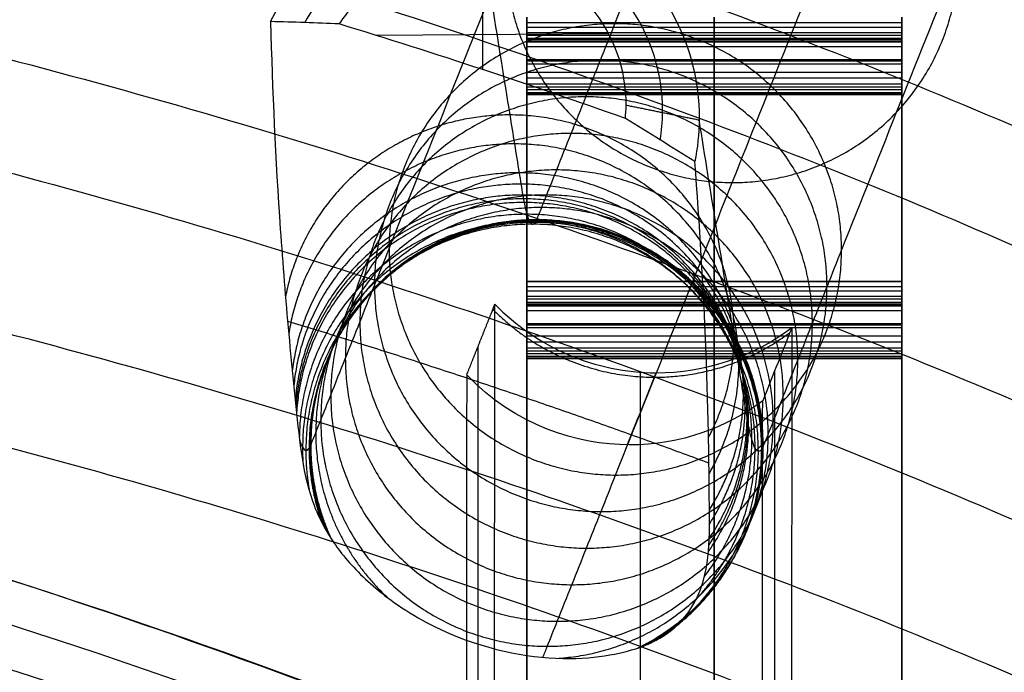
# Model space of a CAD drawing. Header units: millimetres. Extents: x -228 to 253, y -266 to 212.
# Tile 20 of 22: x 145 to 215, y 125 to 171. Entities that reach past the tile are written whole.
import ezdxf

# ---------------------------------------------------------------- set-up
doc = ezdxf.new("R2010")
doc.units = ezdxf.units.MM
doc.header["$MEASUREMENT"] = 0
doc.layers.add('Pause chair', color=7, linetype='Continuous', true_color=0x8b1c62)

msp = doc.modelspace()

# ---------------------------------------------------------------- linework, layer by layer
at = {"layer": 'Pause chair'}
for p, q in [((178.21, 167.836, 764.354), (178.21, 176.089, 762.599)), ((207.804, 171.146, 197.253), (181.307, 171.146, 197.253)), ((207.804, 170.822, 196.471), (181.307, 170.822, 196.471)), ((187.094, 170.368, 764.12), (170.69, 170.253, 763.582)), ((207.804, 170.45, 195.826), (181.307, 170.45, 195.826)), ((207.804, 170.259, 195.578), (181.307, 170.259, 195.578)), ((181.307, 170.061, 195.374), (207.804, 170.061, 195.374)), ((181.307, 170.061, 195.374), (207.804, 170.061, 195.374)), ((207.804, 169.975, 195.308), (181.307, 169.975, 195.308)), ((181.307, 169.884, 195.248), (207.804, 169.884, 195.248)), ((181.307, 169.884, 195.248), (207.804, 169.884, 195.248)), ((207.804, 169.772, 195.192), (181.307, 169.772, 195.192)), ((181.307, 169.463, 195.035), (207.804, 169.463, 195.035)), ((181.307, 169.463, 195.035), (207.804, 169.463, 195.035)), ((181.307, -205.219, 223.684), (181.307, 169.22, 223.684)), ((207.804, -205.219, 223.684), (207.804, 169.22, 223.684)), ((207.804, 168.538, 230.632), (181.307, 168.538, 230.632)), ((207.804, 168.427, 231.402), (181.307, 168.427, 231.402)), ((207.804, 168.235, 232.184), (181.307, 168.235, 232.184)), ((207.804, 167.648, 233.67), (181.307, 167.648, 233.67)), ((207.804, 167.24, 234.381), (181.307, 167.24, 234.381)), ((207.804, 166.815, 234.953), (181.307, 166.815, 234.953)), ((181.307, 166.617, 235.169), (207.804, 166.617, 235.169)), ((181.307, 166.617, 235.169), (207.804, 166.617, 235.169)), ((207.804, 166.413, 235.342), (181.307, 166.413, 235.342)), ((181.307, 166.233, 235.447), (207.804, 166.233, 235.447)), ((181.307, 166.233, 235.447), (207.804, 166.233, 235.447)), ((207.804, 166.162, 235.473), (181.307, 166.162, 235.473)), ((181.307, 166.089, 235.484), (207.804, 166.089, 235.484)), ((181.307, 166.089, 235.484), (207.804, 166.089, 235.484)), ((207.804, 152.873, 201.07), (181.307, 152.873, 201.07)), ((207.804, 152.858, 199.454), (181.307, 152.858, 199.454)), ((207.804, 152.505, 197.911), (181.307, 152.505, 197.911)), ((207.804, 152.181, 197.129), (181.307, 152.181, 197.129)), ((207.804, 151.809, 196.485), (181.307, 151.809, 196.485)), ((207.804, 151.617, 196.236), (181.307, 151.617, 196.236)), ((181.307, 151.42, 196.032), (207.804, 151.42, 196.032)), ((181.307, 151.42, 196.032), (207.804, 151.42, 196.032)), ((207.804, 151.334, 195.966), (181.307, 151.334, 195.966)), ((181.307, 151.243, 195.906), (207.804, 151.243, 195.906)), ((181.307, 151.243, 195.906), (207.804, 151.243, 195.906)), ((207.804, 151.131, 195.851), (181.307, 151.131, 195.851)), ((181.307, 150.822, 195.694), (207.804, 150.822, 195.694)), ((181.307, 150.822, 195.694), (207.804, 150.822, 195.694)), ((181.307, -223.86, 224.342), (181.307, 150.579, 224.342)), ((207.804, -223.86, 224.342), (207.804, 150.579, 224.342)), ((207.804, 149.897, 231.29), (181.307, 149.897, 231.29)), ((207.804, 149.786, 232.06), (181.307, 149.786, 232.06)), ((207.804, 149.594, 232.842), (181.307, 149.594, 232.842)), ((207.804, 149.007, 234.329), (181.307, 149.007, 234.329)), ((177.855, 148.265, 419.687), (177.855, -215.578, 419.687)), ((207.804, 148.599, 235.039), (181.307, 148.599, 235.039)), ((207.804, 148.173, 235.611), (181.307, 148.173, 235.611)), ((181.307, 147.976, 235.827), (207.804, 147.976, 235.827)), ((181.307, 147.976, 235.827), (207.804, 147.976, 235.827)), ((207.804, 147.772, 236.001), (181.307, 147.772, 236.001)), ((181.307, 147.592, 236.106), (207.804, 147.592, 236.106)), ((181.307, 147.592, 236.106), (207.804, 147.592, 236.106)), ((207.804, 147.521, 236.132), (181.307, 147.521, 236.132)), ((181.307, 147.448, 236.142), (207.804, 147.448, 236.142)), ((181.307, 147.448, 236.142), (207.804, 147.448, 236.142)), ((189.325, 146.471, 385.816), (189.325, -212.396, 398.356)), ((198.811, 146.535, 421.33), (198.811, -215.523, 421.33))]:
    msp.add_line(p, q, dxfattribs=at)
for points, knots in [([(177.638, 179.965, 756.64), (178.46, 174.857, 732.608), (179.393, 169.067, 705.366), (180.436, 162.596, 674.92), (180.699, 160.964, 667.248), (180.894, 159.758, 661.56), (181, 159.09, 658.463), (181.066, 158.713, 656.539), (181.164, 158.194, 653.678), (181.311, 157.57, 649.391), (181.51, 157.056, 643.625), (181.711, 156.864, 637.841), (181.861, 156.961, 633.505), (181.954, 157.114, 630.857), (181.987, 157.177, 629.906), (182.111, 157.47, 626.357), (182.362, 158.107, 619.17), (182.83, 159.278, 605.755), (183.527, 161.027, 585.796), (184.449, 163.337, 559.397), (185.479, 165.92, 529.898), (186.509, 168.502, 500.4), (189.943, 177.11, 402.076), (195.665, 191.454, 238.219), (201.043, 204.938, 84.195), (203.675, 211.535, 8.83)], [4.999979, 4.999979, 4.999979, 4.999979, 78.75, 88.59375, 98.4375, 102.273002, 106.108504, 107.773307, 109.438109, 116.116682, 122.795254, 129.473827, 136.152399, 137.817202, 138.649604, 139.482005, 149.635274, 159.788542, 180.09508, 209.723509, 239.351937, 268.980366, 298.608794, 535.636222, 762.729895, 762.729895, 762.729895, 762.729895]), ([(219.663, 195.506, 8.726), (217.04, 188.93, 83.846), (211.669, 175.468, 237.627), (205.956, 161.145, 401.241), (202.522, 152.537, 499.564), (201.492, 149.955, 529.063), (200.462, 147.372, 558.56), (199.54, 145.061, 584.965), (198.844, 143.315, 604.904), (198.373, 142.138, 618.384), (198.128, 141.515, 625.397), (197.991, 141.191, 629.322), (197.953, 141.118, 630.428), (197.846, 140.943, 633.48), (197.672, 140.83, 638.483), (197.441, 141.052, 645.158), (197.211, 141.645, 651.807), (197.041, 142.367, 656.762), (196.928, 142.961, 660.04), (196.848, 143.422, 662.382), (196.744, 144.079, 665.424), (196.549, 145.289, 671.13), (196.286, 146.919, 678.797), (195.243, 153.391, 709.244), (194.311, 159.181, 736.485), (193.488, 164.289, 760.517)], [-761.996059, -761.996059, -761.996059, -761.996059, -535.63626, -298.608815, -268.980384, -239.351954, -209.723523, -180.095093, -159.788554, -149.635284, -139.482014, -138.649613, -137.817212, -136.152409, -129.473836, -122.795263, -116.11669, -109.438117, -107.773314, -106.108511, -102.273009, -98.437507, -88.593756, -78.750005, -5.000243, -5.000243, -5.000243, -5.000243]), ([(165.245, 141.711, 650.285), (165.317, 141.475, 648.21), (165.465, 141.099, 643.911), (165.692, 140.882, 637.372), (165.866, 140.994, 632.368), (165.972, 141.17, 629.315), (166.011, 141.243, 628.209), (166.148, 141.566, 624.284), (166.393, 142.19, 617.271), (166.863, 143.366, 603.791), (167.56, 145.113, 583.852), (168.482, 147.424, 557.446), (169.512, 150.006, 527.949), (170.542, 152.589, 498.45), (173.976, 161.196, 400.126), (179.678, 175.491, 236.837), (185.036, 188.925, 83.381), (187.648, 195.472, 8.587)], [116.525753, 116.525753, 116.525753, 116.525753, 122.795254, 129.473827, 136.152399, 137.817202, 138.649604, 139.482005, 149.635274, 159.788542, 180.09508, 209.723509, 239.351937, 268.980366, 298.608794, 535.636222, 761.014264, 761.014264, 761.014264, 761.014264]), ([(165.245, 141.711, 650.285), (165.317, 141.475, 648.21), (165.465, 141.099, 643.911), (165.692, 140.882, 637.372), (165.866, 140.994, 632.368), (165.972, 141.17, 629.315), (166.011, 141.243, 628.209), (166.148, 141.566, 624.284), (166.392, 142.19, 617.271), (166.863, 143.366, 603.791), (167.56, 145.113, 583.852), (168.482, 147.424, 557.446), (169.512, 150.006, 527.949), (170.542, 152.589, 498.45), (173.975, 161.196, 400.126), (179.678, 175.491, 236.837), (185.036, 188.925, 83.381), (187.648, 195.472, 8.587)], [116.525753, 116.525753, 116.525753, 116.525753, 122.795254, 129.473827, 136.152399, 137.817202, 138.649604, 139.482005, 149.635274, 159.788542, 180.09508, 209.723509, 239.351937, 268.980366, 298.608794, 535.636222, 761.014263, 761.014263, 761.014263, 761.014263]), ([(163.206, 171.236, 758.003), (164.89, 174.531, 757.359), (167.7, 177.15, 756.899), (174.295, 179.989, 756.521), (177.793, 180.321, 756.57), (188.426, 177.964, 757.435), (193.553, 171.617, 758.961), (193.488, 164.289, 760.517)], [-29.537477, -29.537477, -29.537477, -29.537477, -21.980733, -21.980733, -15.072768, -15.072768, -0.000742, -0.000742, -0.000742, -0.000742]), ([(182.449, 126.331, 615.199), (182.551, 126.589, 612.265), (182.891, 127.439, 602.525), (183.572, 129.147, 583.022), (184.495, 131.459, 556.609), (185.525, 134.041, 527.114), (186.555, 136.624, 497.614), (189.988, 145.231, 399.291), (195.682, 159.504, 236.245), (201.032, 172.917, 83.033), (203.636, 179.443, 8.481)], [150.886209, 150.886209, 150.886209, 150.886209, 159.788542, 180.09508, 209.723509, 239.351937, 268.980366, 298.608794, 535.636222, 760.280704, 760.280704, 760.280704, 760.280704]), ([(190.905, 164.813, 762.875), (190.944, 167.865, 762.227), (188.694, 174.087, 760.827), (180.749, 178.541, 759.607), (172.718, 177.797, 759.49), (167.975, 174.636, 760), (166.087, 171.994, 760.497), (165.616, 171.159, 760.659)], [0.000742, 0.000742, 0.000742, 0.000742, 7.643332, 15.524846, 21.10039, 26.708187, 29.082463, 29.082463, 29.082463, 29.082463]), ([(188.323, 165.337, 765.232), (188.354, 167.824, 764.704), (187.452, 170.32, 764.143), (185.839, 172.234, 763.68), (184.176, 174.208, 763.203), (181.758, 175.563, 762.832), (179.172, 175.978, 762.655), (177.342, 176.272, 762.53), (175.429, 176.095, 762.502), (173.677, 175.478, 762.574), (171.914, 174.857, 762.645), (170.314, 173.791, 762.817), (169.08, 172.412, 763.068), (168.704, 171.991, 763.145), (168.362, 171.542, 763.229), (168.057, 171.07, 763.319)], [0.000744, 0.000744, 0.000744, 0.000744, 7.643332, 7.643332, 7.643332, 15.524846, 15.524846, 15.524846, 21.10039, 21.10039, 21.10039, 26.708187, 26.708187, 26.708187, 28.417922, 28.417922, 28.417922, 28.417922]), ([(163.206, 171.236, 758.003), (163.321, 166.382, 740.028), (163.551, 161.495, 722.064), (164.062, 154.113, 695.132), (164.259, 151.644, 686.156), (164.6, 147.927, 672.699), (164.72, 146.687, 668.215), (164.977, 144.201, 659.25), (165.092, 142.962, 654.765), (165.245, 141.711, 650.285)], [5.032569, 5.032569, 5.032569, 5.032569, 60.878103, 60.878103, 88.805795, 88.805795, 102.763881, 102.763881, 116.721894, 116.721894, 116.721894, 116.721894]), ([(181.307, 170.061, 195.374), (181.307, 170.133, 195.437), (181.307, 170.196, 195.506), (181.307, 170.259, 195.578), (181.307, 170.328, 195.659), (181.307, 170.39, 195.743), (181.307, 170.45, 195.826), (181.307, 170.591, 196.03), (181.307, 170.714, 196.246), (181.307, 170.822, 196.471), (181.307, 170.948, 196.722), (181.307, 171.056, 196.986), (181.307, 171.146, 197.253), (181.307, 171.319, 197.753), (181.307, 171.436, 198.272), (181.307, 171.499, 198.796), (181.307, 171.562, 199.333), (181.307, 171.568, 199.875), (181.307, 171.514, 200.411), (181.307, 170.518, 210.486), (181.307, 169.527, 220.557), (181.307, 168.538, 230.632), (181.307, 168.514, 230.89), (181.307, 168.475, 231.147), (181.307, 168.427, 231.402), (181.307, 168.376, 231.666), (181.307, 168.31, 231.926), (181.307, 168.235, 232.184), (181.307, 168.085, 232.697), (181.307, 167.887, 233.194), (181.307, 167.648, 233.67), (181.307, 167.525, 233.913), (181.307, 167.387, 234.15), (181.307, 167.24, 234.381), (181.307, 167.111, 234.578), (181.307, 166.97, 234.773), (181.307, 166.815, 234.953), (181.307, 166.752, 235.028), (181.307, 166.686, 235.1), (181.307, 166.617, 235.169)], [65, 65, 65, 65, 66, 66, 66, 67, 67, 67, 68, 68, 68, 69, 69, 69, 70, 70, 70, 71, 71, 71, 72, 72, 72, 73, 73, 73, 74, 74, 74, 75, 75, 75, 76, 76, 76, 77, 77, 77, 78, 78, 78, 78]), ([(181.307, 170.061, 195.374), (181.307, 170.133, 195.437), (181.307, 170.196, 195.506), (181.307, 170.259, 195.578), (181.307, 170.328, 195.659), (181.307, 170.39, 195.743), (181.307, 170.45, 195.826), (181.307, 170.591, 196.03), (181.307, 170.714, 196.246), (181.307, 170.822, 196.471), (181.307, 170.948, 196.722), (181.307, 171.056, 196.986), (181.307, 171.146, 197.253), (181.307, 171.319, 197.753), (181.307, 171.436, 198.272), (181.307, 171.499, 198.796), (181.307, 171.562, 199.333), (181.307, 171.568, 199.875), (181.307, 171.514, 200.411), (181.307, 170.518, 210.486), (181.307, 169.527, 220.557), (181.307, 168.538, 230.632), (181.307, 168.514, 230.89), (181.307, 168.475, 231.147), (181.307, 168.427, 231.402), (181.307, 168.376, 231.666), (181.307, 168.31, 231.926), (181.307, 168.235, 232.184), (181.307, 168.085, 232.697), (181.307, 167.887, 233.194), (181.307, 167.648, 233.67), (181.307, 167.525, 233.913), (181.307, 167.387, 234.15), (181.307, 167.24, 234.381), (181.307, 167.111, 234.578), (181.307, 166.97, 234.773), (181.307, 166.815, 234.953), (181.307, 166.752, 235.028), (181.307, 166.686, 235.1), (181.307, 166.617, 235.169)], [65, 65, 65, 65, 66, 66, 66, 67, 67, 67, 68, 68, 68, 69, 69, 69, 70, 70, 70, 71, 71, 71, 72, 72, 72, 73, 73, 73, 74, 74, 74, 75, 75, 75, 76, 76, 76, 77, 77, 77, 78, 78, 78, 78]), ([(194.556, 166.617, 235.169), (194.556, 166.686, 235.1), (194.556, 166.752, 235.028), (194.556, 166.815, 234.953), (194.556, 166.97, 234.773), (194.556, 167.111, 234.578), (194.556, 167.24, 234.381), (194.556, 167.387, 234.15), (194.556, 167.525, 233.913), (194.556, 167.648, 233.67), (194.556, 167.887, 233.194), (194.556, 168.085, 232.697), (194.556, 168.235, 232.184), (194.556, 168.31, 231.926), (194.556, 168.376, 231.666), (194.556, 168.427, 231.402), (194.556, 168.475, 231.147), (194.556, 168.514, 230.89), (194.556, 168.538, 230.632), (194.556, 169.527, 220.557), (194.556, 170.518, 210.486), (194.556, 171.514, 200.411), (194.556, 171.568, 199.875), (194.556, 171.562, 199.333), (194.556, 171.499, 198.796), (194.556, 171.436, 198.272), (194.556, 171.319, 197.753), (194.556, 171.146, 197.253), (194.556, 171.056, 196.986), (194.556, 170.948, 196.722), (194.556, 170.822, 196.471), (194.556, 170.714, 196.246), (194.556, 170.591, 196.03), (194.556, 170.45, 195.826), (194.556, 170.39, 195.743), (194.556, 170.328, 195.659), (194.556, 170.259, 195.578), (194.556, 170.196, 195.506), (194.556, 170.133, 195.437), (194.556, 170.061, 195.374)], [-78, -78, -78, -78, -77, -77, -77, -76, -76, -76, -75, -75, -75, -74, -74, -74, -73, -73, -73, -72, -72, -72, -71, -71, -71, -70, -70, -70, -69, -69, -69, -68, -68, -68, -67, -67, -67, -66, -66, -66, -65, -65, -65, -65]), ([(207.804, 166.617, 235.169), (207.804, 166.686, 235.1), (207.804, 166.752, 235.028), (207.804, 166.815, 234.953), (207.804, 166.97, 234.773), (207.804, 167.111, 234.578), (207.804, 167.24, 234.381), (207.804, 167.387, 234.15), (207.804, 167.525, 233.913), (207.804, 167.648, 233.67), (207.804, 167.887, 233.194), (207.804, 168.085, 232.697), (207.804, 168.235, 232.184), (207.804, 168.31, 231.926), (207.804, 168.376, 231.666), (207.804, 168.427, 231.402), (207.804, 168.475, 231.147), (207.804, 168.514, 230.89), (207.804, 168.538, 230.632), (207.804, 169.527, 220.557), (207.804, 170.518, 210.486), (207.804, 171.514, 200.411), (207.804, 171.568, 199.875), (207.804, 171.562, 199.333), (207.804, 171.499, 198.796), (207.804, 171.436, 198.272), (207.804, 171.319, 197.753), (207.804, 171.146, 197.253), (207.804, 171.056, 196.986), (207.804, 170.948, 196.722), (207.804, 170.822, 196.471), (207.804, 170.714, 196.246), (207.804, 170.591, 196.03), (207.804, 170.45, 195.826), (207.804, 170.39, 195.743), (207.804, 170.328, 195.659), (207.804, 170.259, 195.578), (207.804, 170.196, 195.506), (207.804, 170.133, 195.437), (207.804, 170.061, 195.374)], [-78, -78, -78, -78, -77, -77, -77, -76, -76, -76, -75, -75, -75, -74, -74, -74, -73, -73, -73, -72, -72, -72, -71, -71, -71, -70, -70, -70, -69, -69, -69, -68, -68, -68, -67, -67, -67, -66, -66, -66, -65, -65, -65, -65]), ([(207.804, 166.617, 235.169), (207.804, 166.686, 235.1), (207.804, 166.752, 235.028), (207.804, 166.815, 234.953), (207.804, 166.97, 234.773), (207.804, 167.111, 234.578), (207.804, 167.24, 234.381), (207.804, 167.387, 234.15), (207.804, 167.525, 233.913), (207.804, 167.648, 233.67), (207.804, 167.887, 233.194), (207.804, 168.085, 232.697), (207.804, 168.235, 232.184), (207.804, 168.31, 231.926), (207.804, 168.376, 231.666), (207.804, 168.427, 231.402), (207.804, 168.475, 231.147), (207.804, 168.514, 230.89), (207.804, 168.538, 230.632), (207.804, 169.527, 220.557), (207.804, 170.518, 210.486), (207.804, 171.514, 200.411), (207.804, 171.568, 199.875), (207.804, 171.562, 199.333), (207.804, 171.499, 198.796), (207.804, 171.436, 198.272), (207.804, 171.319, 197.753), (207.804, 171.146, 197.253), (207.804, 171.056, 196.986), (207.804, 170.948, 196.722), (207.804, 170.822, 196.471), (207.804, 170.714, 196.246), (207.804, 170.591, 196.03), (207.804, 170.45, 195.826), (207.804, 170.39, 195.743), (207.804, 170.328, 195.659), (207.804, 170.259, 195.578), (207.804, 170.196, 195.506), (207.804, 170.133, 195.437), (207.804, 170.061, 195.374)], [-78, -78, -78, -78, -77, -77, -77, -76, -76, -76, -75, -75, -75, -74, -74, -74, -73, -73, -73, -72, -72, -72, -71, -71, -71, -70, -70, -70, -69, -69, -69, -68, -68, -68, -67, -67, -67, -66, -66, -66, -65, -65, -65, -65]), ([(181.307, 166.617, 235.169), (181.307, 166.551, 235.232), (181.307, 166.485, 235.289), (181.307, 166.413, 235.342), (181.307, 166.356, 235.385), (181.307, 166.299, 235.42), (181.307, 166.233, 235.447)], [78, 78, 78, 78, 79, 79, 79, 80, 80, 80, 80]), ([(181.307, 166.617, 235.169), (181.307, 166.551, 235.232), (181.307, 166.485, 235.289), (181.307, 166.413, 235.342), (181.307, 166.356, 235.385), (181.307, 166.299, 235.42), (181.307, 166.233, 235.447)], [78, 78, 78, 78, 79, 79, 79, 80, 80, 80, 80]), ([(194.556, 166.233, 235.447), (194.556, 166.299, 235.42), (194.556, 166.356, 235.385), (194.556, 166.413, 235.342), (194.556, 166.485, 235.289), (194.556, 166.551, 235.232), (194.556, 166.617, 235.169)], [-80, -80, -80, -80, -79, -79, -79, -78, -78, -78, -78]), ([(207.804, 166.233, 235.447), (207.804, 166.299, 235.42), (207.804, 166.356, 235.385), (207.804, 166.413, 235.342), (207.804, 166.485, 235.289), (207.804, 166.551, 235.232), (207.804, 166.617, 235.169)], [-80, -80, -80, -80, -79, -79, -79, -78, -78, -78, -78]), ([(207.804, 166.233, 235.447), (207.804, 166.299, 235.42), (207.804, 166.356, 235.385), (207.804, 166.413, 235.342), (207.804, 166.485, 235.289), (207.804, 166.551, 235.232), (207.804, 166.617, 235.169)], [-80, -80, -80, -80, -79, -79, -79, -78, -78, -78, -78]), ([(165.245, 141.711, 650.285), (165.386, 140.563, 646.172), (165.561, 139.405, 642.066), (166.238, 137.026, 634.016), (166.741, 135.764, 629.922), (168.244, 133.607, 623.739), (168.94, 132.768, 621.466), (170.793, 131.032, 617.343), (171.99, 130.065, 615.243), (176.558, 127.449, 611.393), (179.626, 126.6, 612.319), (185.142, 126.073, 617.945), (187.287, 126.441, 622.361), (189.536, 127.087, 627.99), (190.127, 127.339, 629.787), (191.319, 128.043, 634.142), (191.807, 128.449, 636.373), (193.768, 130.576, 647.173), (194.189, 132.833, 656.268), (194.218, 136.19, 668.79), (194.207, 137.267, 672.813), (194.189, 139.429, 680.854), (194.174, 140.511, 684.872), (194.113, 143.765, 696.925), (194.049, 145.943, 704.958), (193.79, 152.5, 729.047), (193.529, 156.904, 745.095), (193.175, 161.341, 761.134)], [116.721894, 116.721894, 116.721894, 116.721894, 128.85528, 128.85528, 140.622072, 140.622072, 147.847432, 147.847432, 154.260975, 154.260975, 165.646345, 165.646345, 177.420228, 177.420228, 184.263206, 184.263206, 191.383151, 191.383151, 218.44702, 218.44702, 231.254246, 231.254246, 244.052617, 244.052617, 269.649676, 269.649676, 320.83769, 320.83769, 320.83769, 320.83769]), ([(186.806, 116.218, 450.665), (172.6, 122.206, 448.601), (144.074, 132.785, 444.953), (100.358, 144.371, 440.959), (56.601, 151.331, 438.559), (12.821, 153.653, 437.758), (-30.959, 151.331, 438.559), (-74.716, 144.371, 440.959), (-118.432, 132.785, 444.953), (-146.958, 122.206, 448.601), (-161.164, 116.218, 450.665)], [0.010122, 0.010122, 0.010122, 0.010122, 46.158155, 90.743294, 134.247348, 177.200637, 220.153918, 263.657971, 308.24311, 354.391132, 354.391132, 354.391132, 354.391132]), ([(186.283, 116.342, 454.626), (161.826, 126.682, 451.072), (104.005, 145.96, 444.446), (46.185, 153.013, 442.021), (12.821, 153.013, 442.021), (-20.543, 153.013, 442.021), (-78.363, 145.96, 444.446), (-136.184, 126.682, 451.072), (-160.641, 116.342, 454.626)], [-184.752274, -184.752274, -184.752274, -184.752274, -106.607906, 0, 0, 0, 106.607906, 184.752274, 184.752274, 184.752274, 184.752274]), ([(181.307, 151.42, 196.032), (181.307, 151.492, 196.095), (181.307, 151.555, 196.164), (181.307, 151.617, 196.236), (181.307, 151.686, 196.317), (181.307, 151.749, 196.401), (181.307, 151.809, 196.485), (181.307, 151.95, 196.688), (181.307, 152.073, 196.904), (181.307, 152.181, 197.129), (181.307, 152.307, 197.381), (181.307, 152.415, 197.644), (181.307, 152.505, 197.911), (181.307, 152.678, 198.412), (181.307, 152.795, 198.93), (181.307, 152.858, 199.454), (181.307, 152.921, 199.991), (181.307, 152.927, 200.533), (181.307, 152.873, 201.07), (181.307, 151.877, 211.144), (181.307, 150.885, 221.216), (181.307, 149.897, 231.29), (181.307, 149.873, 231.548), (181.307, 149.834, 231.806), (181.307, 149.786, 232.06), (181.307, 149.735, 232.324), (181.307, 149.669, 232.585), (181.307, 149.594, 232.842), (181.307, 149.444, 233.355), (181.307, 149.246, 233.852), (181.307, 149.007, 234.329), (181.307, 148.884, 234.572), (181.307, 148.746, 234.808), (181.307, 148.599, 235.039), (181.307, 148.47, 235.237), (181.307, 148.329, 235.431), (181.307, 148.173, 235.611), (181.307, 148.111, 235.686), (181.307, 148.045, 235.758), (181.307, 147.976, 235.827)], [65, 65, 65, 65, 66, 66, 66, 67, 67, 67, 68, 68, 68, 69, 69, 69, 70, 70, 70, 71, 71, 71, 72, 72, 72, 73, 73, 73, 74, 74, 74, 75, 75, 75, 76, 76, 76, 77, 77, 77, 78, 78, 78, 78]), ([(181.307, 151.42, 196.032), (181.307, 151.492, 196.095), (181.307, 151.555, 196.164), (181.307, 151.617, 196.236), (181.307, 151.686, 196.317), (181.307, 151.749, 196.401), (181.307, 151.809, 196.485), (181.307, 151.95, 196.688), (181.307, 152.073, 196.904), (181.307, 152.181, 197.129), (181.307, 152.307, 197.381), (181.307, 152.415, 197.644), (181.307, 152.505, 197.911), (181.307, 152.678, 198.412), (181.307, 152.795, 198.93), (181.307, 152.858, 199.454), (181.307, 152.921, 199.991), (181.307, 152.927, 200.533), (181.307, 152.873, 201.07), (181.307, 151.877, 211.144), (181.307, 150.885, 221.216), (181.307, 149.897, 231.29), (181.307, 149.873, 231.548), (181.307, 149.834, 231.806), (181.307, 149.786, 232.06), (181.307, 149.735, 232.324), (181.307, 149.669, 232.585), (181.307, 149.594, 232.842), (181.307, 149.444, 233.355), (181.307, 149.246, 233.852), (181.307, 149.007, 234.329), (181.307, 148.884, 234.572), (181.307, 148.746, 234.808), (181.307, 148.599, 235.039), (181.307, 148.47, 235.237), (181.307, 148.329, 235.431), (181.307, 148.173, 235.611), (181.307, 148.111, 235.686), (181.307, 148.045, 235.758), (181.307, 147.976, 235.827)], [65, 65, 65, 65, 66, 66, 66, 67, 67, 67, 68, 68, 68, 69, 69, 69, 70, 70, 70, 71, 71, 71, 72, 72, 72, 73, 73, 73, 74, 74, 74, 75, 75, 75, 76, 76, 76, 77, 77, 77, 78, 78, 78, 78]), ([(194.556, 147.976, 235.827), (194.556, 148.045, 235.758), (194.556, 148.111, 235.686), (194.556, 148.173, 235.611), (194.556, 148.329, 235.431), (194.556, 148.47, 235.237), (194.556, 148.599, 235.039), (194.556, 148.746, 234.808), (194.556, 148.884, 234.572), (194.556, 149.007, 234.329), (194.556, 149.246, 233.852), (194.556, 149.444, 233.355), (194.556, 149.594, 232.842), (194.556, 149.669, 232.585), (194.556, 149.735, 232.324), (194.556, 149.786, 232.06), (194.556, 149.834, 231.806), (194.556, 149.873, 231.548), (194.556, 149.897, 231.29), (194.556, 150.885, 221.216), (194.556, 151.877, 211.144), (194.556, 152.873, 201.07), (194.556, 152.927, 200.533), (194.556, 152.921, 199.991), (194.556, 152.858, 199.454), (194.556, 152.795, 198.93), (194.556, 152.678, 198.412), (194.556, 152.505, 197.911), (194.556, 152.415, 197.644), (194.556, 152.307, 197.381), (194.556, 152.181, 197.129), (194.556, 152.073, 196.904), (194.556, 151.95, 196.688), (194.556, 151.809, 196.485), (194.556, 151.749, 196.401), (194.556, 151.686, 196.317), (194.556, 151.617, 196.236), (194.556, 151.555, 196.164), (194.556, 151.492, 196.095), (194.556, 151.42, 196.032)], [-78, -78, -78, -78, -77, -77, -77, -76, -76, -76, -75, -75, -75, -74, -74, -74, -73, -73, -73, -72, -72, -72, -71, -71, -71, -70, -70, -70, -69, -69, -69, -68, -68, -68, -67, -67, -67, -66, -66, -66, -65, -65, -65, -65]), ([(207.804, 147.976, 235.827), (207.804, 148.045, 235.758), (207.804, 148.111, 235.686), (207.804, 148.173, 235.611), (207.804, 148.329, 235.431), (207.804, 148.47, 235.237), (207.804, 148.599, 235.039), (207.804, 148.746, 234.808), (207.804, 148.884, 234.572), (207.804, 149.007, 234.329), (207.804, 149.246, 233.852), (207.804, 149.444, 233.355), (207.804, 149.594, 232.842), (207.804, 149.669, 232.585), (207.804, 149.735, 232.324), (207.804, 149.786, 232.06), (207.804, 149.834, 231.806), (207.804, 149.873, 231.548), (207.804, 149.897, 231.29), (207.804, 150.885, 221.216), (207.804, 151.877, 211.144), (207.804, 152.873, 201.07), (207.804, 152.927, 200.533), (207.804, 152.921, 199.991), (207.804, 152.858, 199.454), (207.804, 152.795, 198.93), (207.804, 152.678, 198.412), (207.804, 152.505, 197.911), (207.804, 152.415, 197.644), (207.804, 152.307, 197.381), (207.804, 152.181, 197.129), (207.804, 152.073, 196.904), (207.804, 151.95, 196.688), (207.804, 151.809, 196.485), (207.804, 151.749, 196.401), (207.804, 151.686, 196.317), (207.804, 151.617, 196.236), (207.804, 151.555, 196.164), (207.804, 151.492, 196.095), (207.804, 151.42, 196.032)], [-78, -78, -78, -78, -77, -77, -77, -76, -76, -76, -75, -75, -75, -74, -74, -74, -73, -73, -73, -72, -72, -72, -71, -71, -71, -70, -70, -70, -69, -69, -69, -68, -68, -68, -67, -67, -67, -66, -66, -66, -65, -65, -65, -65]), ([(207.804, 147.976, 235.827), (207.804, 148.045, 235.758), (207.804, 148.111, 235.686), (207.804, 148.173, 235.611), (207.804, 148.329, 235.431), (207.804, 148.47, 235.237), (207.804, 148.599, 235.039), (207.804, 148.746, 234.808), (207.804, 148.884, 234.572), (207.804, 149.007, 234.329), (207.804, 149.246, 233.852), (207.804, 149.444, 233.355), (207.804, 149.594, 232.842), (207.804, 149.669, 232.585), (207.804, 149.735, 232.324), (207.804, 149.786, 232.06), (207.804, 149.834, 231.806), (207.804, 149.873, 231.548), (207.804, 149.897, 231.29), (207.804, 150.885, 221.216), (207.804, 151.877, 211.144), (207.804, 152.873, 201.07), (207.804, 152.927, 200.533), (207.804, 152.921, 199.991), (207.804, 152.858, 199.454), (207.804, 152.795, 198.93), (207.804, 152.678, 198.412), (207.804, 152.505, 197.911), (207.804, 152.415, 197.644), (207.804, 152.307, 197.381), (207.804, 152.181, 197.129), (207.804, 152.073, 196.904), (207.804, 151.95, 196.688), (207.804, 151.809, 196.485), (207.804, 151.749, 196.401), (207.804, 151.686, 196.317), (207.804, 151.617, 196.236), (207.804, 151.555, 196.164), (207.804, 151.492, 196.095), (207.804, 151.42, 196.032)], [-78, -78, -78, -78, -77, -77, -77, -76, -76, -76, -75, -75, -75, -74, -74, -74, -73, -73, -73, -72, -72, -72, -71, -71, -71, -70, -70, -70, -69, -69, -69, -68, -68, -68, -67, -67, -67, -66, -66, -66, -65, -65, -65, -65]), ([(179.056, 151.276, 385.29), (180.534, 149.752, 385.395), (182.3, 148.536, 385.499), (186.208, 146.869, 385.694), (188.309, 146.436, 385.782), (190.435, 146.429, 385.857), (193.899, 146.419, 385.978), (197.269, 147.542, 386.056), (200.041, 149.621, 386.081)], [-23.284744, -23.284744, -23.284744, -23.284744, -16.885384, -16.885384, -10.485194, -10.485194, -10.485194, 0, 0, 0, 0]), ([(186.034, 113.359, 447.625), (171.873, 119.312, 445.581), (143.451, 129.827, 441.972), (99.924, 141.335, 438.023), (56.377, 148.246, 435.652), (12.821, 150.55, 434.862), (-30.735, 148.246, 435.652), (-74.282, 141.335, 438.023), (-117.809, 129.827, 441.972), (-146.231, 119.312, 445.581), (-160.392, 113.359, 447.625)], [0.01367, 0.01367, 0.01367, 0.01367, 46.158154, 90.743291, 134.247344, 177.200631, 220.153911, 263.657963, 308.243101, 354.387677, 354.387677, 354.387677, 354.387677]), ([(200.041, 149.621, 386.081), (199.995, 149.505, 387.409), (199.949, 149.389, 388.737), (199.902, 149.272, 390.065), (199.26, 147.662, 408.459), (198.618, 146.052, 426.853), (197.975, 144.442, 445.247)], [-60.356121, -60.356121, -60.356121, -60.356121, -56.354125, -56.354125, -56.354125, -0.927491, -0.927491, -0.927491, -0.927491]), ([(181.307, 147.976, 235.827), (181.307, 147.91, 235.89), (181.307, 147.844, 235.947), (181.307, 147.772, 236.001), (181.307, 147.715, 236.043), (181.307, 147.658, 236.079), (181.307, 147.592, 236.106)], [78, 78, 78, 78, 79, 79, 79, 80, 80, 80, 80]), ([(181.307, 147.976, 235.827), (181.307, 147.91, 235.89), (181.307, 147.844, 235.947), (181.307, 147.772, 236.001), (181.307, 147.715, 236.043), (181.307, 147.658, 236.079), (181.307, 147.592, 236.106)], [78, 78, 78, 78, 79, 79, 79, 80, 80, 80, 80]), ([(194.556, 147.592, 236.106), (194.556, 147.658, 236.079), (194.556, 147.715, 236.043), (194.556, 147.772, 236.001), (194.556, 147.844, 235.947), (194.556, 147.91, 235.89), (194.556, 147.976, 235.827)], [-80, -80, -80, -80, -79, -79, -79, -78, -78, -78, -78]), ([(207.804, 147.592, 236.106), (207.804, 147.658, 236.079), (207.804, 147.715, 236.043), (207.804, 147.772, 236.001), (207.804, 147.844, 235.947), (207.804, 147.91, 235.89), (207.804, 147.976, 235.827)], [-80, -80, -80, -80, -79, -79, -79, -78, -78, -78, -78]), ([(207.804, 147.592, 236.106), (207.804, 147.658, 236.079), (207.804, 147.715, 236.043), (207.804, 147.772, 236.001), (207.804, 147.844, 235.947), (207.804, 147.91, 235.89), (207.804, 147.976, 235.827)], [-80, -80, -80, -80, -79, -79, -79, -78, -78, -78, -78]), ([(-159.636, 110.492, 444.588), (-159.632, 110.494, 444.587), (-159.629, 110.495, 444.587), (-159.625, 110.497, 444.586), (-145.51, 116.417, 442.562), (-117.188, 126.868, 438.991), (-73.847, 138.3, 435.087), (-30.511, 145.16, 432.745), (12.821, 147.447, 431.965), (56.153, 145.16, 432.745), (99.489, 138.3, 435.087), (142.83, 126.868, 438.991), (171.152, 116.417, 442.562), (185.267, 110.497, 444.586), (185.271, 110.495, 444.587), (185.274, 110.494, 444.587), (185.278, 110.492, 444.588)], [-354.402614, -354.402614, -354.402614, -354.402614, -354.391286, -354.391286, -354.391286, -308.243214, -263.658038, -220.153948, -177.200631, -134.247306, -90.743216, -46.15804, -0.009968, -0.009968, -0.009968, 0.00136, 0.00136, 0.00136, 0.00136]), ([(177.061, 146.275, 442.417), (177.052, 137.748, 442.684), (177.043, 129.22, 442.951), (177.033, 120.693, 443.219), (176.963, 56.577, 445.228), (176.89, -7.537, 447.321), (176.817, -71.65, 449.422), (176.762, -119.225, 450.981), (176.708, -166.8, 452.548), (176.654, -214.376, 454.085)], [-400.532362, -400.532362, -400.532362, -400.532362, -374.937057, -374.937057, -374.937057, -182.494742, -182.494742, -182.494742, -39.692393, -39.692393, -39.692393, -39.692393]), ([(197.975, 144.442, 445.247), (195.456, 142.568, 444.951), (192.194, 141.323, 444.539), (184.903, 141.347, 443.567), (180.527, 142.663, 442.962), (177.061, 146.275, 442.417)], [3.407164, 3.407164, 3.407164, 3.407164, 15.176005, 15.176005, 26.94942, 26.94942, 26.94942, 26.94942]), ([(190.435, 146.429, 385.857), (190.393, 146.324, 387.056), (189.716, 144.627, 406.449), (189.038, 142.929, 425.842), (188.403, 141.336, 444.035)], [391.432919, 391.432919, 391.432919, 391.432919, 395.045713, 449.868205, 449.868205, 449.868205, 449.868205]), ([(197.58, -214.292, 456.578), (197.631, -168.155, 455.115), (197.682, -122.019, 453.637), (197.734, -75.883, 452.167), (197.803, -13.28, 450.172), (197.872, 49.324, 448.191), (197.94, 111.928, 446.253), (197.952, 122.766, 445.918), (197.964, 133.604, 445.582), (197.975, 144.442, 445.247)], [-441.271475, -441.271475, -441.271475, -441.271475, -302.791873, -302.791873, -302.791873, -114.887914, -114.887914, -114.887914, -82.358902, -82.358902, -82.358902, -82.358902])]:
    msp.add_open_spline(points, degree=3, knots=knots, dxfattribs=at)
for points, weights in [([(-214.062, 152.999, 809.133), (12.821, 262.92, 779.68), (239.704, 152.999, 809.133)], [0.992686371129, 0.887326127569, 0.992686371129]), ([(236.117, 146.092, 810.984), (12.821, 254.275, 781.997), (-210.475, 146.092, 810.984)], [1, 0.893863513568, 1]), ([(-227.529, 126.817, 738.503), (12.821, 252.116, 704.929), (253.171, 126.817, 738.503)], [1, 0.880012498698, 1]), ([(-223.729, 120.017, 740.325), (12.821, 243.335, 707.282), (249.371, 120.017, 740.325)], [1, 0.880012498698, 1]), ([(239.704, 114.176, 664.245), (12.821, 224.097, 634.791), (-214.062, 114.176, 664.245)], [0.992686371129, 0.887326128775, 0.992686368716]), ([(-210.475, 107.269, 666.095), (12.821, 215.452, 637.108), (236.117, 107.269, 666.095)], [1, 0.89386351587, 1]), ([(164.404, 150.083, 680.505), (179.453, 145.519, 681.728), (194.178, 140.059, 683.191)], [0.962094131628, 0.966712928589, 0.972297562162]), ([(194.149, 141.86, 689.869), (195.923, 145.206, 689.218), (195.957, 148.965, 688.42)], [0.874942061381, 0.90952033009, 1]), ([(194.189, 139.293, 680.347), (196.25, 142.846, 679.662), (196.286, 146.919, 678.796)], [0.870038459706, 0.902687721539, 1]), ([(194.207, 136.733, 670.821), (196.576, 140.481, 670.105), (196.616, 144.874, 669.173)], [0.865760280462, 0.895834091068, 1]), ([(194.209, 135.74, 667.11), (196.704, 139.559, 666.384), (196.744, 144.077, 665.424)], [0.864285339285, 0.893197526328, 1]), ([(194.153, 133.814, 659.847), (196.948, 137.82, 659.246), (196.985, 142.668, 658.403)], [0.861192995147, 0.887001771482, 1]), ([(194.185, 134.267, 661.586), (196.89, 138.217, 660.934), (196.929, 142.965, 660.04)], [0.862051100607, 0.88883030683, 1]), ([(194.203, 134.728, 663.333), (196.832, 138.627, 662.625), (196.873, 143.285, 661.672)], [0.862818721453, 0.890389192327, 1]), ([(166.393, 142.187, 617.27), (166.402, 135.294, 616.668), (171.448, 130.565, 616.431)], [1.00000000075, 0.848086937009, 0.853757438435]), ([(183.561, 126.262, 616.478), (198.394, 127.309, 617.088), (198.373, 142.135, 618.383)], [0.971963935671, 0.721868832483, 1]), ([(166.011, 141.245, 628.209), (166.013, 138.003, 627.979), (167.283, 135.016, 627.811)], [1.0000000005, 0.922384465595, 0.885904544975]), ([(166.04, 141.311, 627.38), (166.043, 137.861, 627.116), (167.476, 134.716, 626.926)], [1.00000000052, 0.917775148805, 0.881716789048]), ([(189.165, 126.99, 627.094), (198.03, 131.376, 627.738), (198.02, 141.26, 628.493)], [0.876339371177, 0.7957872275, 1]), ([(193.86, 132.048, 652.819), (197.181, 136.319, 652.432), (197.212, 141.707, 651.8)], [0.857262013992, 0.876858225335, 1]), ([(165.461, 141.165, 644.044), (165.458, 140.57, 644.08), (165.5, 139.977, 644.118)], [1.00000000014, 0.984797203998, 0.971172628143]), ([(165.692, 140.944, 637.372), (165.689, 139.472, 637.38), (165.955, 138.025, 637.398)], [1.0000000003, 0.963305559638, 0.935805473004]), ([(165.924, 141.094, 630.7), (165.924, 138.421, 630.566), (166.795, 135.893, 630.47)], [1.00000000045, 0.935213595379, 0.899087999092]), ([(165.982, 141.189, 629.039), (165.984, 138.146, 628.844), (167.106, 135.314, 628.701)], [1.00000000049, 0.926836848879, 0.890225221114]), ([(189.505, 127.108, 628.024), (197.999, 131.592, 628.639), (197.991, 141.194, 629.322)], [0.872761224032, 0.800516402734, 1]), ([(189.827, 127.237, 628.975), (197.968, 131.804, 629.553), (197.962, 141.137, 630.152)], [0.869600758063, 0.805075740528, 1]), ([(190.415, 127.519, 630.873), (197.906, 132.204, 631.369), (197.904, 141.042, 631.813)], [0.864450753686, 0.813604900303, 1]), ([(192.167, 128.84, 638.359), (197.659, 133.614, 638.523), (197.672, 140.892, 638.484)], [0.854554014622, 0.841448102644, 1]), ([(193.242, 130.377, 645.666), (197.418, 134.939, 645.531), (197.441, 141.114, 645.154)], [0.854034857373, 0.861950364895, 1])]:
    msp.add_rational_spline(points, weights, degree=2, dxfattribs=at)
for points, weights, degree, knots in [([(179.813, 175.829, 232.971), (179.835, 159.89, 231.578), (195.826, 159.864, 232.136), (211.816, 159.838, 232.694), (211.793, 175.778, 234.087)], [1.00000000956, 0.707106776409, 1, 0.707106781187, 1], 2, [50.265482, 50.265482, 50.265482, 75.398224, 75.398224, 100.530965, 100.530965, 100.530965]), ([(203.552, 155.119, 470.067), (203.53, 171.059, 471.46), (187.539, 171.084, 470.903), (171.549, 171.11, 470.346), (171.572, 155.171, 468.953)], [1, 0.707106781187, 1, 0.707106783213, 0.999999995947], 2, [0, 0, 0, 25.132741, 25.132741, 50.265482, 50.265482, 50.265482]), ([(202.522, 152.537, 499.564), (202.5, 168.476, 500.957), (186.509, 168.502, 500.4), (170.519, 168.528, 499.843), (170.542, 152.589, 498.451)], [1, 0.707106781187, 1, 0.707106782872, 0.999999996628], 2, [0, 0, 0, 25.132741, 25.132741, 50.265482, 50.265482, 50.265482]), ([(201.492, 149.955, 529.062), (201.469, 165.894, 530.455), (185.479, 165.92, 529.898), (169.489, 165.946, 529.341), (169.512, 150.006, 527.949)], [1, 0.707106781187, 1, 0.707106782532, 0.99999999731], 2, [0, 0, 0, 25.132741, 25.132741, 50.265482, 50.265482, 50.265482]), ([(195.957, 148.965, 688.42), (196.097, 164.615, 685.096), (180.106, 164.641, 684.543), (166.747, 164.662, 684.081), (164.256, 151.799, 686.731)], [1, 0.707106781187, 1, 0.742904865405, 0.937154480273], 2, [0, 0, 0, 25.132741, 25.132741, 47.193701, 47.193701, 47.193701]), ([(200.462, 147.373, 558.56), (200.439, 163.312, 559.953), (184.449, 163.338, 559.396), (168.459, 163.363, 558.839), (168.482, 147.424, 557.447)], [1, 0.707106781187, 1, 0.707106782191, 0.999999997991], 2, [0, 0, 0, 25.132741, 25.132741, 50.265482, 50.265482, 50.265482]), ([(196.286, 146.919, 678.796), (196.426, 162.569, 675.472), (180.436, 162.595, 674.919), (166.562, 162.617, 674.439), (164.485, 149.178, 677.226)], [1, 0.707106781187, 1, 0.735628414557, 0.948511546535], 2, [0, 0, 0, 25.132741, 25.132741, 47.818083, 47.818083, 47.818083]), ([(199.432, 144.79, 588.058), (199.409, 160.729, 589.452), (183.419, 160.755, 588.895), (167.429, 160.781, 588.339), (167.452, 144.842, 586.945)], [1, 0.707106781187, 1, 0.70710678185, 0.999999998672], 2, [0, 0, 0, 25.132741, 25.132741, 50.265482, 50.265482, 50.265482]), ([(196.616, 144.874, 669.173), (196.756, 160.525, 665.852), (180.765, 160.551, 665.298), (166.355, 160.574, 664.8), (164.736, 146.548, 667.725)], [1, 0.707106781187, 1, 0.72818034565, 0.960885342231], 2, [0, 0, 0, 25.132741, 25.132741, 48.457191, 48.457191, 48.457191]), ([(196.744, 144.077, 665.424), (196.884, 159.727, 662.1), (180.894, 159.753, 661.546), (166.272, 159.776, 661.04), (164.84, 145.524, 664.023)], [1, 0.707106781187, 1, 0.725285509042, 0.965899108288], 2, [0, 0, 0, 25.132741, 25.132741, 48.705592, 48.705592, 48.705592]), ([(196.873, 143.285, 661.672), (197.009, 158.96, 658.466), (181.018, 158.985, 657.912), (166.172, 159.009, 657.398), (164.946, 144.498, 660.329)], [1, 0.707106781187, 1, 0.72223554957, 0.971305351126], 2, [0, 0, 0, 25.132741, 25.132741, 48.967305, 48.967305, 48.967305]), ([(196.929, 142.965, 660.04), (197.056, 158.688, 657.078), (181.066, 158.714, 656.524), (166.101, 158.738, 656.006), (164.991, 144.057, 658.738)], [1, 0.707106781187, 1, 0.720640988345, 0.974182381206], 2, [0, 0, 0, 25.132741, 25.132741, 49.104132, 49.104132, 49.104132]), ([(198.726, 143.021, 608.275), (198.704, 158.961, 609.659), (182.713, 158.986, 609.103), (166.723, 159.012, 608.546), (166.746, 143.072, 607.161)], [1, 0.707106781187, 1, 0.707106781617, 0.999999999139], 2, [0, 0, 0, 25.132741, 25.132741, 50.265482, 50.265482, 50.265482]), ([(196.985, 142.668, 658.403), (197.105, 158.432, 655.665), (181.115, 158.457, 655.111), (166.009, 158.482, 654.588), (165.037, 143.616, 657.141)], [1, 0.707106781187, 1, 0.718759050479, 0.9776225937], 2, [0, 0, 0, 25.132741, 25.132741, 49.265618, 49.265618, 49.265618]), ([(198.373, 142.135, 618.383), (198.35, 158.075, 619.776), (182.36, 158.1, 619.219), (166.37, 158.126, 618.663), (166.393, 142.187, 617.27)], [1, 0.707106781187, 1, 0.7071067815, 0.999999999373], 2, [0, 0, 0, 25.132741, 25.132741, 50.265482, 50.265482, 50.265482]), ([(197.212, 141.707, 651.8), (197.302, 157.598, 649.937), (181.312, 157.623, 649.383), (165.386, 157.649, 648.831), (165.232, 141.822, 650.684)], [1, 0.707106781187, 1, 0.707944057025, 0.99833023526], 2, [0, 0, 0, 25.132741, 25.132741, 50.193637, 50.193637, 50.193637]), ([(198.02, 141.26, 628.493), (198.003, 157.213, 629.71), (182.013, 157.239, 629.154), (166.023, 157.265, 628.597), (166.04, 141.311, 627.38)], [1, 0.707106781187, 1, 0.707106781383, 0.999999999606], 2, [0, 0, 0, 25.132741, 25.132741, 50.265482, 50.265482, 50.265482]), ([(197.441, 141.114, 645.154), (197.501, 157.084, 644.177), (181.51, 157.11, 643.622), (165.52, 157.135, 643.067), (165.461, 141.165, 644.044)], [1, 0.707106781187, 1, 0.707106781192, 0.99999999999], 2, [0, 0, 0, 25.132741, 25.132741, 50.265482, 50.265482, 50.265482]), ([(197.672, 140.892, 638.484), (197.701, 156.892, 638.396), (181.711, 156.918, 637.841), (165.72, 156.943, 637.285), (165.692, 140.944, 637.372)], [1, 0.707106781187, 1, 0.707106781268, 0.999999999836], 2, [0, 0, 0, 25.132741, 25.132741, 50.265482, 50.265482, 50.265482]), ([(197.904, 141.042, 631.813), (197.902, 157.022, 632.614), (181.912, 157.048, 632.058), (165.922, 157.074, 631.502), (165.924, 141.094, 630.7)], [1, 0.707106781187, 1, 0.707106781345, 0.999999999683], 2, [0, 0, 0, 25.132741, 25.132741, 50.265482, 50.265482, 50.265482]), ([(197.962, 141.137, 630.152), (197.952, 157.104, 631.176), (181.962, 157.13, 630.62), (165.972, 157.156, 630.064), (165.982, 141.189, 629.039)], [1, 0.707106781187, 1, 0.707106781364, 0.999999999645], 2, [0, 0, 0, 25.132741, 25.132741, 50.265482, 50.265482, 50.265482]), ([(197.991, 141.194, 629.322), (197.977, 157.153, 630.456), (181.987, 157.179, 629.9), (165.997, 157.205, 629.344), (166.011, 141.245, 628.209)], [1, 0.707106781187, 1, 0.707106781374, 0.999999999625], 2, [0, 0, 0, 25.132741, 25.132741, 50.265482, 50.265482, 50.265482]), ([(171.572, 155.171, 468.953), (171.595, 139.232, 467.56), (187.585, 139.206, 468.117), (203.575, 139.18, 468.674), (203.552, 155.119, 470.067)], [1.00000000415, 0.707106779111, 1, 0.707106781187, 1], 2, [50.265482, 50.265482, 50.265482, 75.398224, 75.398224, 100.530965, 100.530965, 100.530965]), ([(170.542, 152.589, 498.451), (170.565, 136.649, 497.058), (186.555, 136.624, 497.615), (202.545, 136.598, 498.172), (202.522, 152.537, 499.564)], [1.00000000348, 0.707106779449, 1, 0.707106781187, 1], 2, [50.265482, 50.265482, 50.265482, 75.398224, 75.398224, 100.530965, 100.530965, 100.530965]), ([(177.061, 146.275, 442.417), (177.678, 147.82, 424.769), (178.294, 149.365, 407.121), (178.91, 150.91, 389.473), (178.959, 151.032, 388.079), (179.008, 151.154, 386.684), (179.056, 151.276, 385.29)], [1, 0.948591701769, 0.899826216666, 0.853567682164, 0.899826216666, 0.948591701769, 1], 3, [-57.380411, -57.380411, -57.380411, -57.380411, -4.202004, -4.202004, -4.202004, 0, 0, 0, 0]), ([(178.91, 150.91, 389.473), (183.609, 146.135, 389.221), (190.309, 146.114, 389.454), (195.639, 146.098, 389.639), (199.902, 149.272, 390.065)], [0.853567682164, 0.852106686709, 1, 0.878693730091, 0.857869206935], 2, [62.707714, 62.707714, 62.707714, 75.398224, 75.398224, 85.807338, 85.807338, 85.807338]), ([(169.512, 150.006, 527.949), (169.535, 134.067, 526.556), (185.525, 134.041, 527.113), (201.515, 134.016, 527.67), (201.492, 149.955, 529.062)], [1.0000000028, 0.707106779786, 1, 0.707106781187, 1], 2, [50.265482, 50.265482, 50.265482, 75.398224, 75.398224, 100.530965, 100.530965, 100.530965]), ([(168.482, 147.424, 557.447), (168.504, 131.485, 556.054), (184.495, 131.459, 556.611), (200.485, 131.433, 557.168), (200.462, 147.373, 558.56)], [1.00000000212, 0.707106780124, 1, 0.707106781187, 1], 2, [50.265482, 50.265482, 50.265482, 75.398224, 75.398224, 100.530965, 100.530965, 100.530965]), ([(167.452, 144.842, 586.945), (167.474, 128.902, 585.551), (183.465, 128.877, 586.108), (199.455, 128.851, 586.664), (199.432, 144.79, 588.058)], [1.00000000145, 0.707106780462, 1, 0.707106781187, 1], 2, [50.265482, 50.265482, 50.265482, 75.398224, 75.398224, 100.530965, 100.530965, 100.530965]), ([(166.746, 143.072, 607.161), (166.768, 127.132, 605.777), (182.758, 127.107, 606.333), (198.749, 127.081, 606.89), (198.726, 143.021, 608.275)], [1.00000000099, 0.707106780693, 1, 0.707106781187, 1], 2, [50.265482, 50.265482, 50.265482, 75.398224, 75.398224, 100.530965, 100.530965, 100.530965])]:
    msp.add_rational_spline(points, weights, degree=degree, knots=knots, dxfattribs=at)
for points, degree in [([(168.057, 171.07, 763.319), (166.431, 171.14, 761.557), (164.817, 171.193, 759.781), (163.206, 171.236, 758.003)], 3), ([(188.272, 164.398, 765.43), (181.584, 166.762, 764.698), (174.844, 168.986, 763.994), (168.057, 171.07, 763.319)], 3), ([(181.307, 169.884, 195.248), (181.307, 169.947, 195.284), (181.307, 170.004, 195.329), (181.307, 170.061, 195.374)], 3), ([(181.307, 169.884, 195.248), (181.307, 169.947, 195.284), (181.307, 170.004, 195.329), (181.307, 170.061, 195.374)], 3), ([(181.307, 169.463, 195.035), (181.307, 169.776, 195.197), (181.307, 169.833, 195.221), (181.307, 169.884, 195.248)], 3), ([(181.307, 169.463, 195.035), (181.307, 169.776, 195.197), (181.307, 169.833, 195.221), (181.307, 169.884, 195.248)], 3), ([(194.556, 170.061, 195.374), (194.556, 170.004, 195.329), (194.556, 169.947, 195.284), (194.556, 169.884, 195.248)], 3), ([(194.556, 169.884, 195.248), (194.556, 169.833, 195.221), (194.556, 169.776, 195.197), (194.556, 169.463, 195.035)], 3), ([(207.804, 170.061, 195.374), (207.804, 170.004, 195.329), (207.804, 169.947, 195.284), (207.804, 169.884, 195.248)], 3), ([(207.804, 170.061, 195.374), (207.804, 170.004, 195.329), (207.804, 169.947, 195.284), (207.804, 169.884, 195.248)], 3), ([(207.804, 169.884, 195.248), (207.804, 169.833, 195.221), (207.804, 169.776, 195.197), (207.804, 169.463, 195.035)], 3), ([(207.804, 169.884, 195.248), (207.804, 169.833, 195.221), (207.804, 169.776, 195.197), (207.804, 169.463, 195.035)], 3), ([(181.307, -203.701, 208.114), (181.307, -79.398, 203.703), (181.307, 44.905, 199.293), (181.307, 169.463, 195.035)], 3), ([(181.307, -203.701, 208.114), (181.307, -79.398, 203.703), (181.307, 44.905, 199.293), (181.307, 169.463, 195.035)], 3), ([(194.556, 169.463, 195.035), (194.556, 44.905, 199.293), (194.556, -79.398, 203.703), (194.556, -203.701, 208.114)], 3), ([(207.804, 169.463, 195.035), (207.804, 44.905, 199.293), (207.804, -79.398, 203.703), (207.804, -203.701, 208.114)], 3), ([(207.804, 169.463, 195.035), (207.804, 44.905, 199.293), (207.804, -79.398, 203.703), (207.804, -203.701, 208.114)], 3), ([(181.307, 166.233, 235.447), (181.307, 166.188, 235.468), (181.307, 166.137, 235.483), (181.307, 166.089, 235.484)], 3), ([(181.307, 166.233, 235.447), (181.307, 166.188, 235.468), (181.307, 166.137, 235.483), (181.307, 166.089, 235.484)], 3), ([(181.307, 166.089, 235.484), (181.307, -18.212, 241.984), (181.307, -202.513, 248.484)], 2), ([(181.307, 166.089, 235.484), (181.307, -18.212, 241.984), (181.307, -202.513, 248.484)], 2), ([(194.556, 166.089, 235.484), (194.556, 166.137, 235.483), (194.556, 166.188, 235.468), (194.556, 166.233, 235.447)], 3), ([(194.556, -202.513, 248.484), (194.556, -18.212, 241.984), (194.556, 166.089, 235.484)], 2), ([(207.804, 166.089, 235.484), (207.804, 166.137, 235.483), (207.804, 166.188, 235.468), (207.804, 166.233, 235.447)], 3), ([(207.804, 166.089, 235.484), (207.804, 166.137, 235.483), (207.804, 166.188, 235.468), (207.804, 166.233, 235.447)], 3), ([(207.804, -202.513, 248.484), (207.804, -18.212, 241.984), (207.804, 166.089, 235.484)], 2), ([(207.804, -202.513, 248.484), (207.804, -18.212, 241.984), (207.804, 166.089, 235.484)], 2), ([(188.272, 164.398, 765.43), (188.303, 164.711, 765.365), (188.32, 165.024, 765.299), (188.323, 165.337, 765.232)], 3), ([(188.323, 165.337, 765.232), (190.905, 164.813, 762.875), (193.488, 164.289, 760.517)], 2), ([(193.175, 161.341, 761.134), (191.553, 162.367, 762.573), (189.922, 163.386, 764.009), (188.272, 164.398, 765.43)], 3), ([(190.74, 162.866, 763.283), (190.844, 163.511, 763.15), (190.899, 164.162, 763.013), (190.905, 164.813, 762.875)], 3), ([(193.488, 164.289, 760.517), (193.478, 163.302, 760.727), (193.373, 162.313, 760.934), (193.175, 161.341, 761.134)], 3), ([(178.608, -216.331, 398.119), (178.832, -32.527, 391.705), (179.056, 151.276, 385.29)], 2), ([(181.307, 151.243, 195.906), (181.307, 151.306, 195.942), (181.307, 151.363, 195.987), (181.307, 151.42, 196.032)], 3), ([(181.307, 151.243, 195.906), (181.307, 151.306, 195.942), (181.307, 151.363, 195.987), (181.307, 151.42, 196.032)], 3), ([(181.307, 150.822, 195.694), (181.307, 151.135, 195.856), (181.307, 151.192, 195.88), (181.307, 151.243, 195.906)], 3), ([(181.307, 150.822, 195.694), (181.307, 151.135, 195.856), (181.307, 151.192, 195.88), (181.307, 151.243, 195.906)], 3), ([(194.556, 151.42, 196.032), (194.556, 151.363, 195.987), (194.556, 151.306, 195.942), (194.556, 151.243, 195.906)], 3), ([(194.556, 151.243, 195.906), (194.556, 151.192, 195.88), (194.556, 151.135, 195.856), (194.556, 150.822, 195.694)], 3), ([(207.804, 151.42, 196.032), (207.804, 151.363, 195.987), (207.804, 151.306, 195.942), (207.804, 151.243, 195.906)], 3), ([(207.804, 151.42, 196.032), (207.804, 151.363, 195.987), (207.804, 151.306, 195.942), (207.804, 151.243, 195.906)], 3), ([(207.804, 151.243, 195.906), (207.804, 151.192, 195.88), (207.804, 151.135, 195.856), (207.804, 150.822, 195.694)], 3), ([(207.804, 151.243, 195.906), (207.804, 151.192, 195.88), (207.804, 151.135, 195.856), (207.804, 150.822, 195.694)], 3), ([(181.307, -222.342, 208.772), (181.307, -98.039, 204.362), (181.307, 26.264, 199.951), (181.307, 150.822, 195.694)], 3), ([(181.307, -222.342, 208.772), (181.307, -98.039, 204.362), (181.307, 26.264, 199.951), (181.307, 150.822, 195.694)], 3), ([(194.556, 150.822, 195.694), (194.556, 26.264, 199.951), (194.556, -98.039, 204.362), (194.556, -222.342, 208.772)], 3), ([(207.804, 150.822, 195.694), (207.804, 26.264, 199.951), (207.804, -98.039, 204.362), (207.804, -222.342, 208.772)], 3), ([(207.804, 150.822, 195.694), (207.804, 26.264, 199.951), (207.804, -98.039, 204.362), (207.804, -222.342, 208.772)], 3), ([(200.041, 149.621, 386.081), (199.818, -33.344, 392.466), (199.595, -216.309, 398.851)], 2), ([(181.307, 147.592, 236.106), (181.307, 147.547, 236.127), (181.307, 147.496, 236.142), (181.307, 147.448, 236.142)], 3), ([(181.307, 147.592, 236.106), (181.307, 147.547, 236.127), (181.307, 147.496, 236.142), (181.307, 147.448, 236.142)], 3), ([(194.556, 147.448, 236.142), (194.556, 147.496, 236.142), (194.556, 147.547, 236.127), (194.556, 147.592, 236.106)], 3), ([(207.804, 147.448, 236.142), (207.804, 147.496, 236.142), (207.804, 147.547, 236.127), (207.804, 147.592, 236.106)], 3), ([(207.804, 147.448, 236.142), (207.804, 147.496, 236.142), (207.804, 147.547, 236.127), (207.804, 147.592, 236.106)], 3), ([(181.307, 147.448, 236.142), (181.307, -36.853, 242.642), (181.307, -221.154, 249.142)], 2), ([(181.307, 147.448, 236.142), (181.307, -36.853, 242.642), (181.307, -221.154, 249.142)], 2), ([(194.556, -221.154, 249.142), (194.556, -36.853, 242.642), (194.556, 147.448, 236.142)], 2), ([(207.804, -221.154, 249.142), (207.804, -36.853, 242.642), (207.804, 147.448, 236.142)], 2), ([(207.804, -221.154, 249.142), (207.804, -36.853, 242.642), (207.804, 147.448, 236.142)], 2)]:
    msp.add_open_spline(points, degree=degree, dxfattribs=at)

doc.saveas('drawing.dxf')
